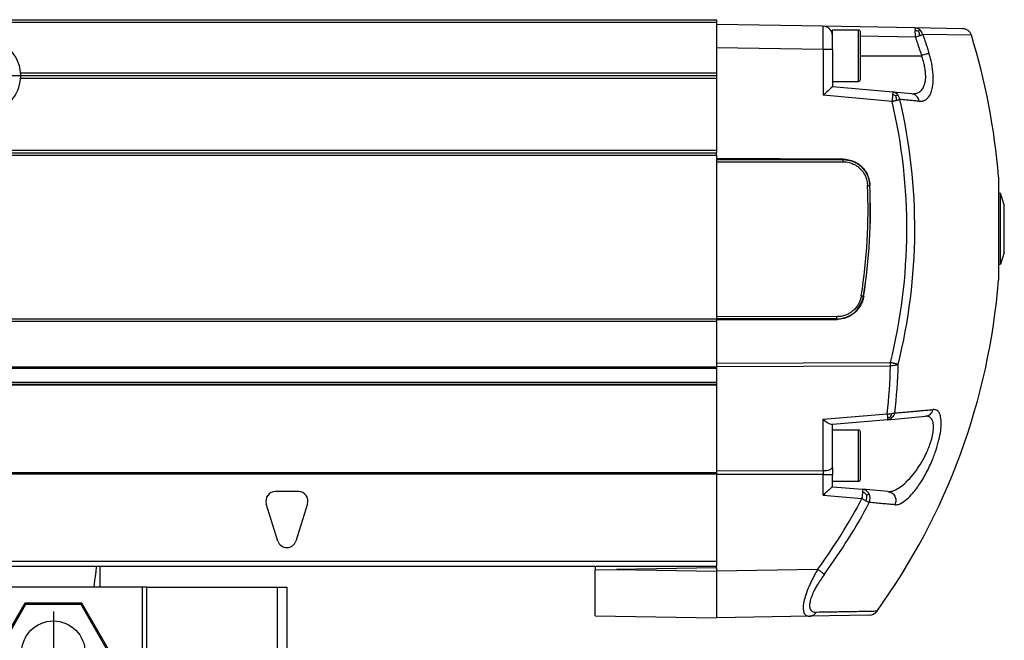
# Model space of a CAD drawing. Header units: millimetres. Extents: x -235 to 3416, y -109 to 485.
# Tile 33 of 36: x 3236 to 3341, y 189 to 255. Entities that reach past the tile are written whole.
import ezdxf

# ---------------------------------------------------------------- set-up
doc = ezdxf.new("R2010")
doc.units = ezdxf.units.MM
doc.linetypes.add('DOT_CENTER', pattern=[14, 12, -1, 0, -1])
doc.layers.add('1', color=7, linetype='Continuous')

# ---------------------------------------------------------------- blocks, each defined once
blk = doc.blocks.new('CABEZA_Li_1__1', base_point=(3174.43, 168.9))
at = {"color": 7, "linetype": 'Continuous'}
for p, q in [((3175.43, 194.35), (3174.43, 194.35)), ((3174.43, 194.35), (3174.43, 183.5)), ((3175.43, 194.35), (3189.43, 194.35)), ((3175.43, 183.5), (3175.43, 194.35)), ((3189.93, 194.35), (3189.43, 194.35)), ((3189.43, 178.7), (3189.43, 194.35)), ((3194.43, 194.35), (3189.93, 194.35)), ((3189.93, 194.35), (3189.93, 178.7)), ((3195.07, 194.35), (3194.43, 194.35)), ((3208.93, 194.35), (3195.07, 194.35)), ((3209.43, 194.35), (3208.93, 194.35)), ((3208.93, 178.7), (3208.93, 194.35)), ((3209.43, 194.35), (3209.43, 178.7)), ((3209.43, 194.35), (3229.43, 194.35)), ((3229.43, 194.35), (3229.93, 194.35)), ((3229.43, 194.35), (3229.43, 178.7)), ((3243.78, 194.35), (3229.93, 194.35)), ((3229.93, 178.7), (3229.93, 194.35)), ((3244.43, 194.35), (3243.78, 194.35)), ((3248.93, 194.35), (3244.43, 194.35)), ((3249.43, 194.35), (3248.93, 194.35)), ((3248.93, 194.35), (3248.93, 178.7)), ((3249.43, 194.35), (3263.43, 194.35)), ((3249.43, 178.7), (3249.43, 194.35)), ((3263.43, 194.35), (3264.43, 194.35)), ((3263.43, 183.5), (3263.43, 194.35)), ((3264.43, 194.35), (3264.43, 183.5)), ((3196.37, 192.65), (3193.3, 187.35)), ((3196.45, 192.5), (3193.48, 187.35)), ((3196.45, 192.5), (3196.37, 192.65)), ((3202.49, 192.65), (3196.37, 192.65)), ((3202.4, 192.5), (3196.45, 192.5)), ((3202.4, 192.5), (3202.49, 192.65)), ((3205.37, 187.35), (3202.4, 192.5)), ((3205.55, 187.35), (3202.49, 192.65)), ((3236.37, 192.65), (3233.3, 187.35)), ((3236.45, 192.5), (3233.48, 187.35)), ((3236.45, 192.5), (3236.37, 192.65)), ((3242.49, 192.65), (3236.37, 192.65)), ((3242.4, 192.5), (3236.45, 192.5)), ((3242.4, 192.5), (3242.49, 192.65)), ((3245.37, 187.35), (3242.4, 192.5)), ((3245.55, 187.35), (3242.49, 192.65)), ((3193.48, 187.35), (3193.3, 187.35)), ((3196.37, 182.05), (3193.3, 187.35)), ((3196.45, 182.2), (3193.48, 187.35)), ((3205.37, 187.35), (3202.4, 182.2)), ((3205.55, 187.35), (3202.49, 182.05)), ((3205.37, 187.35), (3205.55, 187.35)), ((3233.48, 187.35), (3233.3, 187.35)), ((3233.3, 187.35), (3236.37, 182.05)), ((3233.48, 187.35), (3236.45, 182.2)), ((3242.4, 182.2), (3245.37, 187.35)), ((3242.49, 182.05), (3245.55, 187.35)), ((3245.37, 187.35), (3245.55, 187.35)), ((3174.43, 169.4), (3174.43, 183.5)), ((3174.43, 183.5), (3175.43, 183.5)), ((3175.43, 183.5), (3175.43, 169.4)), ((3175.43, 183.5), (3185.18, 183.5)), ((3185.68, 183.5), (3185.18, 183.5)), ((3185.68, 183), (3185.18, 183.5)), ((3185.68, 183), (3185.68, 183.5)), ((3253.68, 183.5), (3253.18, 183.5)), ((3253.68, 183.5), (3253.18, 183)), ((3253.18, 183.5), (3253.18, 183)), ((3263.43, 183.5), (3253.68, 183.5)), ((3264.43, 183.5), (3263.43, 183.5)), ((3267.43, 183.5), (3264.43, 183.5)), ((3267.43, 169.4), (3267.43, 183.5)), ((3267.43, 183.5), (3268.43, 183.5)), ((3278.17, 183.5), (3268.43, 183.5)), ((3268.43, 169.4), (3268.43, 183.5)), ((3278.17, 169.4), (3278.17, 183.5)), ((3185.68, 178.7), (3185.68, 183)), ((3253.18, 183), (3253.18, 178.7)), ((3196.37, 182.05), (3196.45, 182.2)), ((3202.49, 182.05), (3196.37, 182.05)), ((3202.4, 182.2), (3196.45, 182.2)), ((3202.49, 182.05), (3202.4, 182.2)), ((3236.45, 182.2), (3236.37, 182.05)), ((3236.37, 182.05), (3242.49, 182.05)), ((3236.45, 182.2), (3242.4, 182.2)), ((3242.4, 182.2), (3242.49, 182.05)), ((3185.68, 178.7), (3189.43, 178.7)), ((3189.43, 178.7), (3189.93, 178.7)), ((3208.93, 178.7), (3189.93, 178.7)), ((3208.93, 178.7), (3209.43, 178.7)), ((3209.43, 178.7), (3229.43, 178.7)), ((3229.43, 178.7), (3229.93, 178.7)), ((3248.93, 178.7), (3229.93, 178.7)), ((3248.93, 178.7), (3249.43, 178.7)), ((3249.43, 178.7), (3253.18, 178.7)), ((3187.43, 169.8), (3251.43, 169.8)), ((3187.43, 169.4), (3187.43, 169.8)), ((3251.43, 169.8), (3251.43, 169.4)), ((3174.43, 169.4), (3174.93, 168.9)), ((3174.93, 168.9), (3175.43, 169.4)), ((3187.43, 168.9), (3174.93, 168.9)), ((3175.43, 169.4), (3187.43, 169.4)), ((3187.43, 169.3), (3187.43, 169.4)), ((3251.43, 169.3), (3187.43, 169.3)), ((3187.43, 168.9), (3187.43, 169.3)), ((3251.43, 169.4), (3251.43, 169.3)), ((3251.43, 169.4), (3267.43, 169.4)), ((3251.43, 169.3), (3251.43, 168.9)), ((3251.43, 168.9), (3267.93, 168.9)), ((3267.43, 169.4), (3267.93, 168.9)), ((3268.43, 169.4), (3267.93, 168.9)), ((3267.93, 168.9), (3277.67, 168.9)), ((3268.43, 169.4), (3278.17, 169.4)), ((3278.17, 169.4), (3277.67, 168.9))]:
    blk.add_line(p, q, dxfattribs=at)
for centre in [(3199.43, 187.35), (3239.43, 187.35)]:
    blk.add_circle(centre, 3.4, dxfattribs=at)
for points, knots in [([(3194.43, 194.35), (3194.43, 194.56), (3194.43, 194.98), (3194.43, 195.56), (3194.43, 196.1), (3194.43, 196.43), (3194.43, 196.6)], [0, 0, 0, 0, 0.62749, 1.254986, 1.753638, 2.252294, 2.252294, 2.252294, 2.252294]), ([(3195.07, 194.35), (3195.05, 194.56), (3194.99, 194.98), (3194.92, 195.56), (3194.85, 196.1), (3194.8, 196.43), (3194.78, 196.6)], [0, 0, 0, 0, 0.63275, 1.265494, 1.768306, 2.271081, 2.271081, 2.271081, 2.271081]), ([(3243.78, 194.35), (3243.81, 194.56), (3243.86, 194.98), (3243.94, 195.56), (3244.01, 196.1), (3244.05, 196.43), (3244.07, 196.6)], [0, 0, 0, 0, 0.63275, 1.265494, 1.768306, 2.271081, 2.271081, 2.271081, 2.271081]), ([(3244.43, 194.35), (3244.43, 194.56), (3244.43, 194.98), (3244.43, 195.56), (3244.43, 196.1), (3244.43, 196.43), (3244.43, 196.6)], [0, 0, 0, 0, 0.62749, 1.254986, 1.753638, 2.252294, 2.252294, 2.252294, 2.252294])]:
    blk.add_open_spline(points, degree=3, knots=knots, dxfattribs=at)
at = {"layer": '1', "color": 2, "linetype": 'DOT_CENTER'}
for p, q in [((3199.43, 191.75), (3199.43, 182.95)), ((3239.43, 191.75), (3239.43, 182.95)), ((3203.83, 187.35), (3195.03, 187.35)), ((3243.83, 187.35), (3235.03, 187.35))]:
    blk.add_line(p, q, dxfattribs=at)
blk = doc.blocks.new('Perfil_Li-22_M__3', base_point=(799.62, 191.08))
at = {"color": 7, "linetype": 'Continuous'}
for p, q in [((830.43, 255.1), (3310.43, 255.1)), ((3310.43, 255.1), (3310.43, 254.85)), ((830.43, 254.85), (3310.43, 254.85)), ((3310.43, 254.85), (3310.43, 254.6)), ((3321.84, 254.4), (3310.43, 254.6)), ((3310.43, 254.6), (3310.43, 252.1)), ((3331.64, 254.23), (3321.84, 254.4)), ((3336.76, 254.14), (3331.64, 254.23)), ((3322.83, 254), (3325.63, 254)), ((3322.83, 253.4), (3322.83, 254)), ((3322.83, 251.9), (3322.83, 253.4)), ((3325.63, 251.25), (3325.63, 254)), ((3325.83, 248.7), (3325.83, 253.8)), ((3331.71, 253.23), (3325.83, 253.33)), ((3337.7, 253.44), (3332.51, 253.53)), ((3321.84, 251.9), (3310.43, 252.1)), ((3310.43, 252.1), (3310.43, 249.4)), ((3321.84, 251.9), (3321.84, 247.01)), ((3322.83, 251.9), (3321.84, 251.9)), ((3322.83, 251.9), (3322.83, 248.5)), ((3325.63, 248.5), (3325.63, 251.25)), ((3325.83, 251.25), (3332.37, 251.25)), ((3235.92, 249.4), (3310.43, 249.4)), ((3310.43, 248.8), (3235.92, 248.8)), ((3310.43, 249.1), (3235.93, 249.1)), ((3310.43, 249.4), (3310.43, 249.1)), ((3310.43, 249.1), (3310.43, 248.8)), ((3310.43, 248.8), (3310.43, 241.1)), ((3322.83, 248.5), (3322.83, 247.92)), ((3322.83, 248.5), (3325.63, 248.5)), ((3329.29, 247.36), (3322.83, 247.92)), ((3329.22, 246.36), (3321.84, 247.01)), ((3331.33, 247.18), (3329.29, 247.36)), ((3329.63, 246.94), (3329.79, 247.11)), ((3310.43, 241.1), (830.43, 241.1)), ((830.43, 240.85), (3310.43, 240.85)), ((830.43, 240.6), (3310.43, 240.6)), ((3310.43, 241.1), (3310.43, 240.85)), ((3310.43, 240.6), (3310.43, 240.85)), ((3310.43, 240.6), (3310.43, 240.24)), ((3323.97, 240.17), (3310.43, 240.24)), ((3310.43, 240.24), (3310.43, 240.13)), ((3310.43, 240.13), (3323.93, 240.14)), ((3310.43, 240.13), (3310.43, 239.89)), ((3310.43, 239.89), (3323.93, 239.9)), ((3310.43, 239.89), (3310.43, 223.32)), ((3340.61, 238.29), (3340.61, 227.22)), ((3340.61, 236.55), (3340.83, 236.55)), ((3340.83, 228.95), (3340.83, 236.55)), ((3341.23, 235.3), (3340.83, 236.55)), ((3341.23, 230.2), (3341.23, 235.3)), ((3341.23, 230.2), (3340.83, 228.95)), ((3340.61, 228.95), (3340.83, 228.95)), ((830.43, 223.1), (3310.43, 223.1)), ((830.43, 222.85), (3310.43, 222.85)), ((3323.3, 223.31), (3310.43, 223.32)), ((3310.43, 223.32), (3310.43, 223.1)), ((3310.43, 223.1), (3310.43, 223.08)), ((3323.29, 223.07), (3310.43, 223.08)), ((3310.43, 223.08), (3310.43, 222.97)), ((3310.43, 222.97), (3323.33, 223.03)), ((3310.43, 222.97), (3310.43, 222.85)), ((3310.43, 222.85), (3310.43, 218.35)), ((3310.43, 218.35), (3329.04, 218.41)), ((3310.43, 218.35), (3310.43, 217.99)), ((3310.43, 217.9), (830.43, 217.9)), ((830.43, 217.81), (3310.43, 217.81)), ((3310.43, 217.99), (3329.04, 218.05)), ((3310.43, 217.99), (3310.43, 217.9)), ((3310.43, 217.9), (3310.43, 217.81)), ((3310.43, 217.81), (3310.43, 216.26)), ((3310.43, 216.26), (830.43, 216.26)), ((830.43, 216.1), (3310.43, 216.1)), ((3310.43, 216.26), (3310.43, 216.1)), ((3310.43, 216.1), (3310.43, 215.98)), ((3310.43, 215.98), (830.43, 215.98)), ((3310.43, 215.98), (3310.43, 206.77)), ((3321.84, 212.33), (3328.69, 212.93)), ((3321.84, 206.81), (3321.84, 212.33)), ((3328.76, 212.29), (3322.83, 211.78)), ((3328.76, 212.29), (3332.81, 212.65)), ((3322.83, 211.78), (3322.77, 211.77)), ((3322.83, 211.2), (3322.83, 211.78)), ((3322.83, 207.17), (3322.83, 211.2)), ((3322.83, 211.2), (3325.63, 211.2)), ((3325.63, 205.7), (3325.63, 211.2)), ((3325.83, 208.45), (3325.83, 211)), ((3325.83, 205.9), (3325.83, 208.45)), ((3310.43, 206.61), (830.43, 206.61)), ((3321.84, 206.81), (3310.43, 206.77)), ((3310.43, 206.77), (3310.43, 206.61)), ((3310.43, 206.61), (3310.43, 206.51)), ((3322.83, 207.17), (3322.83, 206.44)), ((830.43, 206.51), (3310.43, 206.51)), ((3310.43, 206.51), (3310.43, 206.41)), ((3321.84, 206.44), (3310.43, 206.41)), ((3310.43, 206.41), (3310.43, 197.1)), ((3321.84, 204.21), (3321.84, 206.44)), ((3321.84, 206.44), (3322.83, 206.44)), ((3322.83, 205.7), (3322.83, 206.44)), ((3322.83, 205.12), (3322.83, 205.7)), ((3322.83, 205.7), (3325.63, 205.7)), ((3265.68, 204.6), (3263.18, 204.6)), ((3322.83, 205.12), (3326.06, 204.84)), ((3328.77, 204.6), (3326.06, 204.84)), ((3321.84, 204.21), (3325.99, 203.85)), ((3326.5, 204.22), (3326.76, 204.35)), ((3263.47, 199.3), (3262.22, 203.3)), ((3266.63, 203.3), (3265.38, 199.3)), ((3310.43, 197.1), (830.43, 197.1)), ((1004.43, 196.61), (3310.43, 196.6)), ((3297.43, 196.6), (3297.43, 196.23)), ((3297.43, 196.23), (3299.7, 196.27)), ((3297.43, 191.31), (3297.43, 196.23)), ((3310.43, 196.45), (3299.7, 196.27)), ((3299.7, 196.27), (3310.43, 196.08)), ((3310.43, 197.1), (3310.43, 196.6)), ((3310.43, 196.45), (3310.43, 196.6)), ((3310.43, 196.45), (3310.43, 196.08)), ((3321.25, 196.27), (3310.43, 196.08)), ((3297.43, 191.31), (3310.43, 191.08)), ((3320.38, 191.25), (3310.43, 191.08)), ((3326.79, 191.37), (3320.38, 191.25))]:
    blk.add_line(p, q, dxfattribs=at)
for centre, radius, start, end in [((3321.83, 253.4), 1, 0, 89), ((3331.62, 253.35), 0.877, 50.5592, 88.7082), ((3336.75, 253.14), 1, 17.1857, 89), ((3231.93, 249.1), 4, 4.3012, 175.6988), ((3325.63, 253.8), 0.2, 0, 90), ((3331.6, 252.61), 1.33, 69.2692, 85.543), ((3323.58, 253.43), 8.13, 358.5836, 3.5642), ((3330.69, 253.22), 1.51, 7.1629, 24.8594), ((3331.54, 253.26), 0.998, 15.4453, 50.4509), ((3270.83, 232.75), 70, 4.5346, 17.1857), ((3231.93, 249.1), 4, 282.8386, 355.6988), ((3231.93, 249.1), 4, 0, 4.3012), ((3231.93, 249.1), 4, 355.6988, 0), ((3325.63, 248.7), 0.2, 270, 0), ((3329.04, 245.87), 1.22, 61.3484, 78.8516), ((3329.21, 246.58), 0.786, 42.8545, 84.3535), ((3327.96, 246.44), 1.74, 1.1997, 16.668), ((3329.04, 246.42), 1.01, 7.7882, 42.7875), ((3271.44, 232.75), 59.36, 346.0229, 13.2552), ((3271.43, 232.75), 60.22, 346.0224, 13.2546), ((3267.88, 234.76), 58.77, 350.9848, 2.537), ((3267.88, 234.75), 59.01, 350.9902, 2.5467), ((3267.53, 234.75), 59.37, 351.0212, 2.5479), ((3270.83, 232.75), 70, 324.1739, 355.4654), ((3323.29, 225.98), 2.91, 270.1571, 350.7237), ((3279.03, 219.13), 50.85, 353.0817, 358.9569), ((3278.93, 218.97), 50.12, 353.0816, 358.9569), ((3328.52, 213.23), 1.01, 314.3888, 347.0305), ((3328.94, 215.3), 2.39, 263.9527, 275.2045), ((3328.52, 213.59), 1.14, 281.0231, 298.7993), ((3328.68, 213.08), 0.788, 275.4931, 314.1063), ((3327.9, 213.08), 1.27, 337.0721, 352.8794), ((3325.63, 211), 0.2, 0, 90), ((3325.63, 205.9), 0.2, 270, 0), ((3263.18, 203.6), 1, 90, 197.354), ((3265.68, 203.6), 1, 342.646, 90), ((3325.56, 203.4), 1.25, 41.1917, 66.69), ((3271.37, 232.75), 61.8, 323.8261, 332.12), ((3324.83, 204.02), 1.68, 345.3866, 7.0383), ((3325.79, 203.87), 1.08, 335.8962, 26.3818), ((3271.37, 232.75), 62.69, 323.8236, 332.1132), ((3264.43, 199.6), 1, 197.354, 342.646), ((3326.77, 192.36), 1, 270.9998, 324.1755)]:
    blk.add_arc(centre, radius, start, end, dxfattribs=at)
for points, knots in [([(3321.84, 251.9), (3321.85, 252.06), (3321.85, 252.38), (3321.85, 252.75), (3321.85, 253.03), (3321.85, 253.22), (3321.85, 253.44), (3321.85, 253.65), (3321.85, 253.84), (3321.85, 254.02), (3321.85, 254.18), (3321.85, 254.3), (3321.85, 254.36), (3321.85, 254.39), (3321.85, 254.4), (3321.84, 254.4)], [0, 0, 0, 0, 0.487156, 0.955136, 1.117487, 1.315953, 1.537247, 1.768084, 1.935905, 2.127603, 2.309298, 2.412212, 2.469541, 2.494368, 2.499755, 2.499755, 2.499755, 2.499755]), ([(3331.64, 254.23), (3331.65, 254.22), (3331.68, 254.18), (3331.68, 254.07), (3331.69, 253.99), (3331.7, 253.94)], [0, 0, 0, 0, 0.0409859, 0.1423251, 0.3023472, 0.3023472, 0.3023472, 0.3023472]), ([(3331.71, 253.23), (3331.76, 253.25), (3331.84, 253.28), (3331.97, 253.32), (3332.08, 253.37), (3332.16, 253.4), (3332.19, 253.41)], [0, 0, 0, 0, 0.1421127, 0.2653089, 0.4077927, 0.5135142, 0.5135142, 0.5135142, 0.5135142]), ([(3331.71, 253.23), (3331.79, 253.01), (3331.9, 252.69), (3332.06, 252.19), (3332.21, 251.75), (3332.31, 251.42), (3332.37, 251.25)], [0, 0, 0, 0, 0.68444, 1.043135, 1.564092, 2.085077, 2.085077, 2.085077, 2.085077]), ([(3332.06, 253.85), (3332.08, 253.87), (3332.09, 253.9), (3332.12, 253.94), (3332.14, 253.97), (3332.16, 254), (3332.17, 254.02), (3332.18, 254.03)], [0, 0, 0, 0, 0.0591744, 0.1047259, 0.1294919, 0.1800777, 0.2096117, 0.2096117, 0.2096117, 0.2096117]), ([(3332.19, 253.41), (3332.23, 253.42), (3332.29, 253.44), (3332.37, 253.47), (3332.44, 253.5), (3332.48, 253.52), (3332.51, 253.53)], [0, 0, 0, 0, 0.1068553, 0.2006116, 0.2592419, 0.3341075, 0.3341075, 0.3341075, 0.3341075]), ([(3332.51, 253.53), (3332.58, 253.31), (3332.7, 252.97), (3332.86, 252.47), (3333.01, 252.02), (3333.12, 251.69), (3333.17, 251.52)], [0, 0, 0, 0, 0.694674, 1.058253, 1.58676, 2.115295, 2.115295, 2.115295, 2.115295]), ([(3331.33, 247.18), (3331.51, 247.18), (3331.82, 247.18), (3332.24, 247.4), (3332.54, 247.75), (3332.72, 248.2), (3332.83, 248.79), (3332.82, 249.34), (3332.75, 249.9), (3332.65, 250.36), (3332.52, 250.83), (3332.41, 251.12), (3332.37, 251.25)], [0, 0, 0, 0, 0.537174, 0.915691, 1.367127, 1.893738, 2.361351, 3.147037, 3.532254, 4.040494, 4.575464, 4.982339, 4.982339, 4.982339, 4.982339]), ([(3332.12, 246.38), (3332.28, 246.38), (3332.59, 246.39), (3333.06, 246.68), (3333.36, 247.16), (3333.56, 247.79), (3333.65, 248.56), (3333.61, 249.57), (3333.44, 250.58), (3333.25, 251.25), (3333.17, 251.52)], [0, 0, 0, 0, 0.469028, 0.924279, 1.587746, 2.129418, 2.903928, 3.886824, 5.141636, 5.978064, 5.978064, 5.978064, 5.978064]), ([(3333.17, 251.52), (3333.06, 251.48), (3332.8, 251.39), (3332.53, 251.3), (3332.37, 251.25)], [0, 0, 0, 0, 0.3339348, 0.8470538, 0.8470538, 0.8470538, 0.8470538]), ([(3322.83, 247.92), (3322.67, 247.78), (3322.35, 247.47), (3322.02, 247.17), (3321.84, 247.01)], [0, 0, 0, 0, 0.637937, 1.343454, 1.343454, 1.343454, 1.343454]), ([(3329.28, 247.07), (3329.27, 246.96), (3329.25, 246.72), (3329.23, 246.49), (3329.22, 246.36)], [0, 0, 0, 0, 0.3239303, 0.7061474, 0.7061474, 0.7061474, 0.7061474]), ([(3329.29, 247.36), (3329.29, 247.32), (3329.29, 247.22), (3329.28, 247.12), (3329.28, 247.07)], [0, 0, 0, 0, 0.1258954, 0.2926506, 0.2926506, 0.2926506, 0.2926506]), ([(3332.12, 246.38), (3332.05, 246.59), (3331.93, 246.99), (3331.52, 247.12), (3331.33, 247.18)], [0, 0, 0, 0, 0.615608, 1.189332, 1.189332, 1.189332, 1.189332]), ([(3329.22, 246.36), (3329.27, 246.37), (3329.35, 246.39), (3329.48, 246.42), (3329.59, 246.45), (3329.67, 246.47), (3329.7, 246.48)], [0, 0, 0, 0, 0.1435243, 0.255415, 0.3909874, 0.4926731, 0.4926731, 0.4926731, 0.4926731]), ([(3329.7, 246.48), (3329.74, 246.49), (3329.8, 246.5), (3329.9, 246.52), (3329.98, 246.54), (3330.03, 246.56), (3330.05, 246.56)], [0, 0, 0, 0, 0.1185549, 0.2032868, 0.2969387, 0.3593047, 0.3593047, 0.3593047, 0.3593047]), ([(3332.12, 246.38), (3331.95, 246.39), (3331.62, 246.42), (3331.11, 246.47), (3330.58, 246.51), (3330.23, 246.54), (3330.05, 246.56)], [0, 0, 0, 0, 0.497958, 1.010787, 1.536745, 2.077268, 2.077268, 2.077268, 2.077268]), ([(3323.97, 240.17), (3323.96, 240.17), (3323.95, 240.16), (3323.94, 240.15), (3323.93, 240.14)], [0, 0, 0, 0, 0.02432922, 0.04866138, 0.04866138, 0.04866138, 0.04866138]), ([(3323.93, 240.14), (3324.07, 240.13), (3324.31, 240.12), (3324.63, 240.06), (3324.86, 239.99), (3325.06, 239.92), (3325.3, 239.81), (3325.62, 239.62), (3325.95, 239.35), (3326.23, 239.03), (3326.44, 238.72), (3326.55, 238.49), (3326.64, 238.3), (3326.71, 238.08), (3326.79, 237.76), (3326.82, 237.51), (3326.83, 237.37)], [0, 0, 0, 0, 0.400428, 0.731414, 0.975004, 1.10875, 1.39079, 1.763827, 2.213425, 2.663021, 3.036045, 3.318069, 3.432089, 3.672355, 4.010692, 4.423915, 4.423915, 4.423915, 4.423915]), ([(3323.93, 240.14), (3323.93, 240.13), (3323.93, 240.11), (3323.93, 240.08), (3323.93, 240.03), (3323.93, 239.98), (3323.93, 239.92), (3323.93, 239.9)], [0, 0, 0, 0, 0.0295092, 0.0645245, 0.0892926, 0.1611426, 0.2414834, 0.2414834, 0.2414834, 0.2414834]), ([(3323.93, 239.9), (3324.05, 239.89), (3324.39, 239.88), (3324.92, 239.74), (3325.42, 239.48), (3325.83, 239.14), (3326.14, 238.77), (3326.4, 238.29), (3326.55, 237.82), (3326.58, 237.48), (3326.59, 237.36)], [0, 0, 0, 0, 0.3596, 1.018052, 1.613927, 2.030259, 2.621059, 3.042477, 3.687512, 4.0622, 4.0622, 4.0622, 4.0622]), ([(3323.97, 240.17), (3324.11, 240.17), (3324.48, 240.15), (3325.02, 240), (3325.55, 239.73), (3325.98, 239.38), (3326.34, 238.96), (3326.59, 238.51), (3326.78, 237.99), (3326.82, 237.62), (3326.85, 237.39)], [0, 0, 0, 0, 0.441672, 1.105478, 1.659138, 2.211066, 2.764488, 3.316737, 3.746971, 4.42241, 4.42241, 4.42241, 4.42241]), ([(3326.59, 237.36), (3326.6, 237.36), (3326.63, 237.36), (3326.67, 237.36), (3326.7, 237.37), (3326.74, 237.37), (3326.77, 237.37), (3326.8, 237.37), (3326.82, 237.37), (3326.83, 237.37), (3326.83, 237.37)], [0, 0, 0, 0, 0.0386788, 0.0778743, 0.1159857, 0.1513184, 0.1823126, 0.2077852, 0.2294907, 0.2399619, 0.2399619, 0.2399619, 0.2399619]), ([(3325.92, 225.55), (3325.89, 225.4), (3325.82, 225.09), (3325.63, 224.66), (3325.37, 224.26), (3325.02, 223.91), (3324.64, 223.65), (3324.2, 223.45), (3323.76, 223.33), (3323.45, 223.32), (3323.3, 223.31)], [0, 0, 0, 0, 0.467562, 0.943405, 1.410272, 1.878049, 2.403276, 2.812594, 3.296053, 3.756498, 3.756498, 3.756498, 3.756498]), ([(3326.18, 225.49), (3326.15, 225.35), (3326.08, 225.02), (3325.87, 224.51), (3325.56, 224.06), (3325.19, 223.7), (3324.8, 223.42), (3324.34, 223.2), (3323.84, 223.06), (3323.5, 223.04), (3323.33, 223.03)], [0, 0, 0, 0, 0.41348, 1.023589, 1.637619, 2.047024, 2.557237, 3.070563, 3.582521, 4.09419, 4.09419, 4.09419, 4.09419]), ([(3325.92, 225.55), (3325.93, 225.55), (3325.96, 225.54), (3326, 225.54), (3326.04, 225.53), (3326.07, 225.52), (3326.1, 225.52), (3326.13, 225.52), (3326.15, 225.51), (3326.16, 225.51), (3326.16, 225.51)], [0, 0, 0, 0, 0.0388694, 0.0782525, 0.1165413, 0.1520344, 0.183166, 0.2087492, 0.2305479, 0.2410638, 0.2410638, 0.2410638, 0.2410638]), ([(3323.29, 223.07), (3323.3, 223.08), (3323.3, 223.11), (3323.3, 223.16), (3323.3, 223.23), (3323.3, 223.28), (3323.3, 223.31)], [0, 0, 0, 0, 0.0336648, 0.0892929, 0.1611429, 0.2414837, 0.2414837, 0.2414837, 0.2414837]), ([(3323.29, 223.07), (3323.3, 223.06), (3323.31, 223.05), (3323.32, 223.04), (3323.33, 223.03)], [0, 0, 0, 0, 0.02547824, 0.0509477, 0.0509477, 0.0509477, 0.0509477]), ([(3329.87, 218.21), (3329.84, 218.21), (3329.79, 218.23), (3329.71, 218.25), (3329.62, 218.27), (3329.52, 218.3), (3329.41, 218.32), (3329.29, 218.35), (3329.16, 218.39), (3329.08, 218.41), (3329.04, 218.41)], [0, 0, 0, 0, 0.0800774, 0.1557764, 0.2522706, 0.3590728, 0.4744091, 0.5963388, 0.73746, 0.851759, 0.851759, 0.851759, 0.851759]), ([(3329.04, 218.05), (3329.04, 218.11), (3329.05, 218.23), (3329.04, 218.35), (3329.04, 218.41)], [0, 0, 0, 0, 0.1780358, 0.3623916, 0.3623916, 0.3623916, 0.3623916]), ([(3329.87, 218.21), (3329.75, 218.16), (3329.49, 218.06), (3329.2, 218.06), (3329.04, 218.05)], [0, 0, 0, 0, 0.3732078, 0.8460562, 0.8460562, 0.8460562, 0.8460562]), ([(3329.51, 213.01), (3329.48, 213), (3329.43, 212.98), (3329.34, 212.95), (3329.25, 212.94), (3329.19, 212.93), (3329.16, 212.92)], [0, 0, 0, 0, 0.0862464, 0.1642623, 0.2708949, 0.3638385, 0.3638385, 0.3638385, 0.3638385]), ([(3329.51, 213.01), (3329.7, 213.02), (3330.08, 213.06), (3330.65, 213.11), (3331.19, 213.16), (3331.72, 213.2), (3332.22, 213.25), (3332.71, 213.29), (3333.17, 213.33), (3333.48, 213.36), (3333.62, 213.37)], [0, 0, 0, 0, 0.584553, 1.150149, 1.69671, 2.222701, 2.728726, 3.21644, 3.684015, 4.131664, 4.131664, 4.131664, 4.131664]), ([(3329.52, 203.19), (3329.61, 203.19), (3329.85, 203.19), (3330.3, 203.39), (3330.86, 203.8), (3331.55, 204.52), (3332.21, 205.42), (3332.89, 206.58), (3333.46, 207.76), (3333.93, 209), (3334.24, 210.1), (3334.43, 211.06), (3334.5, 211.88), (3334.45, 212.53), (3334.3, 213.02), (3334.01, 213.35), (3333.75, 213.36), (3333.62, 213.37)], [0, 0, 0, 0, 0.254675, 0.713579, 1.45645, 2.313665, 3.714394, 4.77067, 6.361109, 7.624213, 8.759366, 9.770635, 10.565432, 11.230991, 11.718889, 12.079844, 12.449895, 12.449895, 12.449895, 12.449895]), ([(3332.81, 212.65), (3333, 212.7), (3333.39, 212.81), (3333.54, 213.18), (3333.62, 213.37)], [0, 0, 0, 0, 0.557304, 1.137065, 1.137065, 1.137065, 1.137065]), ([(3321.84, 212.33), (3322.02, 212.17), (3322.3, 211.93), (3322.64, 211.81), (3322.77, 211.77)], [0, 0, 0, 0, 0.698426, 1.085457, 1.085457, 1.085457, 1.085457]), ([(3328.69, 212.93), (3328.7, 212.84), (3328.71, 212.69), (3328.73, 212.53), (3328.73, 212.47)], [0, 0, 0, 0, 0.2591969, 0.4628928, 0.4628928, 0.4628928, 0.4628928]), ([(3328.73, 212.47), (3328.74, 212.43), (3328.74, 212.38), (3328.75, 212.32), (3328.76, 212.29)], [0, 0, 0, 0, 0.1005848, 0.1748506, 0.1748506, 0.1748506, 0.1748506]), ([(3328.77, 204.6), (3328.85, 204.6), (3329.07, 204.6), (3329.52, 204.74), (3330.11, 205.07), (3330.79, 205.64), (3331.47, 206.39), (3332.12, 207.28), (3332.64, 208.17), (3333.02, 208.96), (3333.25, 209.56), (3333.45, 210.15), (3333.59, 210.74), (3333.67, 211.36), (3333.65, 211.82), (3333.58, 212.13), (3333.47, 212.35), (3333.35, 212.5), (3333.19, 212.6), (3333.02, 212.65), (3332.89, 212.65), (3332.81, 212.65)], [0, 0, 0, 0, 0.233258, 0.671966, 1.367725, 2.259459, 3.32379, 4.413167, 5.554781, 6.397915, 7.047619, 7.480108, 8.252108, 8.880171, 9.33183, 9.638902, 9.831593, 10.047801, 10.2121, 10.379481, 10.596219, 10.596219, 10.596219, 10.596219]), ([(3329.07, 212.59), (3329.08, 212.58), (3329.11, 212.56), (3329.15, 212.54), (3329.19, 212.52), (3329.22, 212.52), (3329.23, 212.51)], [0, 0, 0, 0, 0.049416, 0.1009442, 0.1435019, 0.182331, 0.182331, 0.182331, 0.182331]), ([(3322.83, 207.17), (3322.74, 207.07), (3322.48, 206.8), (3322.09, 206.8), (3321.84, 206.81)], [0, 0, 0, 0, 0.383163, 1.087225, 1.087225, 1.087225, 1.087225]), ([(3321.84, 206.81), (3321.84, 206.78), (3321.85, 206.72), (3321.85, 206.63), (3321.85, 206.54), (3321.84, 206.48), (3321.84, 206.44)], [0, 0, 0, 0, 0.080583, 0.1781555, 0.2622436, 0.3623917, 0.3623917, 0.3623917, 0.3623917]), ([(3322.83, 205.12), (3322.82, 205.12), (3322.8, 205.1), (3322.76, 205.06), (3322.69, 204.99), (3322.59, 204.9), (3322.47, 204.79), (3322.34, 204.66), (3322.18, 204.52), (3322.02, 204.37), (3321.9, 204.26), (3321.84, 204.21)], [0, 0, 0, 0, 0.023403, 0.086894, 0.186813, 0.319455, 0.48111, 0.668068, 0.876617, 1.103045, 1.343641, 1.343641, 1.343641, 1.343641]), ([(3326.05, 204.55), (3326.04, 204.44), (3326.02, 204.21), (3326, 203.97), (3325.99, 203.85)], [0, 0, 0, 0, 0.3239303, 0.7061475, 0.7061475, 0.7061475, 0.7061475]), ([(3326.06, 204.84), (3326.06, 204.8), (3326.06, 204.7), (3326.05, 204.6), (3326.05, 204.55)], [0, 0, 0, 0, 0.1258955, 0.2926508, 0.2926508, 0.2926508, 0.2926508]), ([(3326.76, 204.35), (3326.67, 204.48), (3326.5, 204.73), (3326.21, 204.81), (3326.06, 204.84)], [0, 0, 0, 0, 0.4484575, 0.87854, 0.87854, 0.87854, 0.87854]), ([(3328.77, 204.6), (3328.92, 204.57), (3329.22, 204.49), (3329.53, 204.12), (3329.66, 203.65), (3329.57, 203.34), (3329.52, 203.19)], [0, 0, 0, 0, 0.445591, 0.903985, 1.376646, 1.853071, 1.853071, 1.853071, 1.853071]), ([(3325.99, 203.85), (3326.03, 203.82), (3326.11, 203.78), (3326.23, 203.72), (3326.34, 203.65), (3326.42, 203.61), (3326.45, 203.6)], [0, 0, 0, 0, 0.1292845, 0.2680805, 0.4014458, 0.5245739, 0.5245739, 0.5245739, 0.5245739]), ([(3326.45, 203.6), (3326.49, 203.58), (3326.55, 203.54), (3326.64, 203.5), (3326.71, 203.46), (3326.76, 203.44), (3326.78, 203.43)], [0, 0, 0, 0, 0.1137871, 0.2135241, 0.2958734, 0.362437, 0.362437, 0.362437, 0.362437]), ([(3329.52, 203.19), (3329.31, 203.2), (3328.88, 203.24), (3328.21, 203.3), (3327.51, 203.36), (3327.02, 203.41), (3326.78, 203.43)], [0, 0, 0, 0, 0.632863, 1.301732, 2.014906, 2.757682, 2.757682, 2.757682, 2.757682]), ([(3310.43, 196.08), (3310.43, 195.77), (3310.43, 195.15), (3310.43, 194.24), (3310.43, 193.37), (3310.43, 192.59), (3310.43, 191.96), (3310.43, 191.53), (3310.43, 191.25), (3310.43, 191.14), (3310.43, 191.08)], [0, 0, 0, 0, 0.936599, 1.840005, 2.744316, 3.534543, 4.177875, 4.647561, 4.823061, 4.998787, 4.998787, 4.998787, 4.998787]), ([(3321.25, 196.27), (3321.16, 196.12), (3320.99, 195.81), (3320.74, 195.34), (3320.51, 194.87), (3320.24, 194.28), (3319.98, 193.59), (3319.78, 192.9), (3319.7, 192.38), (3319.7, 192.04), (3319.73, 191.82), (3319.78, 191.63), (3319.86, 191.47), (3320.01, 191.34), (3320.15, 191.28), (3320.28, 191.25), (3320.35, 191.25), (3320.38, 191.25)], [0, 0, 0, 0, 0.530715, 1.058414, 1.591362, 2.113241, 3.002269, 3.785841, 4.255384, 4.587249, 4.805578, 4.92798, 5.16144, 5.333192, 5.501568, 5.636966, 5.71909, 5.71909, 5.71909, 5.71909]), ([(3321.97, 195.74), (3321.95, 195.76), (3321.91, 195.79), (3321.84, 195.83), (3321.76, 195.89), (3321.67, 195.96), (3321.57, 196.03), (3321.47, 196.11), (3321.36, 196.19), (3321.29, 196.24), (3321.25, 196.27)], [0, 0, 0, 0, 0.0657581, 0.1490644, 0.2487563, 0.362528, 0.4871662, 0.6187823, 0.7532435, 0.8865735, 0.8865735, 0.8865735, 0.8865735]), ([(3321.97, 195.74), (3321.88, 195.62), (3321.66, 195.31), (3321.31, 194.77), (3320.94, 194.15), (3320.65, 193.52), (3320.46, 192.98), (3320.37, 192.51), (3320.39, 192.16), (3320.5, 191.9), (3320.66, 191.75), (3320.88, 191.67), (3321.02, 191.67), (3321.09, 191.67)], [0, 0, 0, 0, 0.460005, 1.130967, 1.935284, 2.629524, 3.22177, 3.644204, 4.061555, 4.246411, 4.472584, 4.711453, 4.904471, 4.904471, 4.904471, 4.904471]), ([(3320.38, 191.25), (3320.41, 191.26), (3320.48, 191.26), (3320.58, 191.28), (3320.68, 191.32), (3320.78, 191.36), (3320.87, 191.42), (3320.95, 191.5), (3321.02, 191.58), (3321.07, 191.64), (3321.09, 191.67)], [0, 0, 0, 0, 0.1001977, 0.2027754, 0.3075468, 0.414209, 0.5223271, 0.6313156, 0.7404586, 0.8489524, 0.8489524, 0.8489524, 0.8489524]), ([(3327.58, 191.78), (3327.35, 191.78), (3326.8, 191.77), (3325.9, 191.75), (3324.7, 191.73), (3323.09, 191.7), (3321.82, 191.68), (3321.09, 191.67)], [0, 0, 0, 0, 0.68935, 1.648707, 2.706873, 4.283878, 6.498417, 6.498417, 6.498417, 6.498417])]:
    blk.add_open_spline(points, degree=3, knots=knots, dxfattribs=at)
for points in [[(3326.85, 237.39), (3326.84, 237.39), (3326.84, 237.38), (3326.83, 237.38), (3326.83, 237.37)], [(3326.16, 225.51), (3326.16, 225.51), (3326.17, 225.5), (3326.18, 225.49), (3326.18, 225.49)]]:
    blk.add_open_spline(points, degree=3, dxfattribs=at)
at = {"layer": '1', "color": 2, "linetype": 'DOT_CENTER'}
blk.add_line((3236.93, 249.1), (3226.93, 249.1), dxfattribs=at)
blk = doc.blocks.new('Li-22-M__4', base_point=(799.62, 168.65))
for name, p in [('Perfil_Li-22_M__3', (799.62, 191.08)), ('CABEZA_Li_1__1', (3174.43, 168.9))]:
    blk.add_blockref(name, p)
blk = doc.blocks.new('A2', base_point=(1171, 212))
blk.add_blockref('Li-22-M__4', (799.62, 168.65))

msp = doc.modelspace()

# ---------------------------------------------------------------- block references
msp.add_blockref('A2', (1171, 212))

doc.saveas('drawing.dxf')
